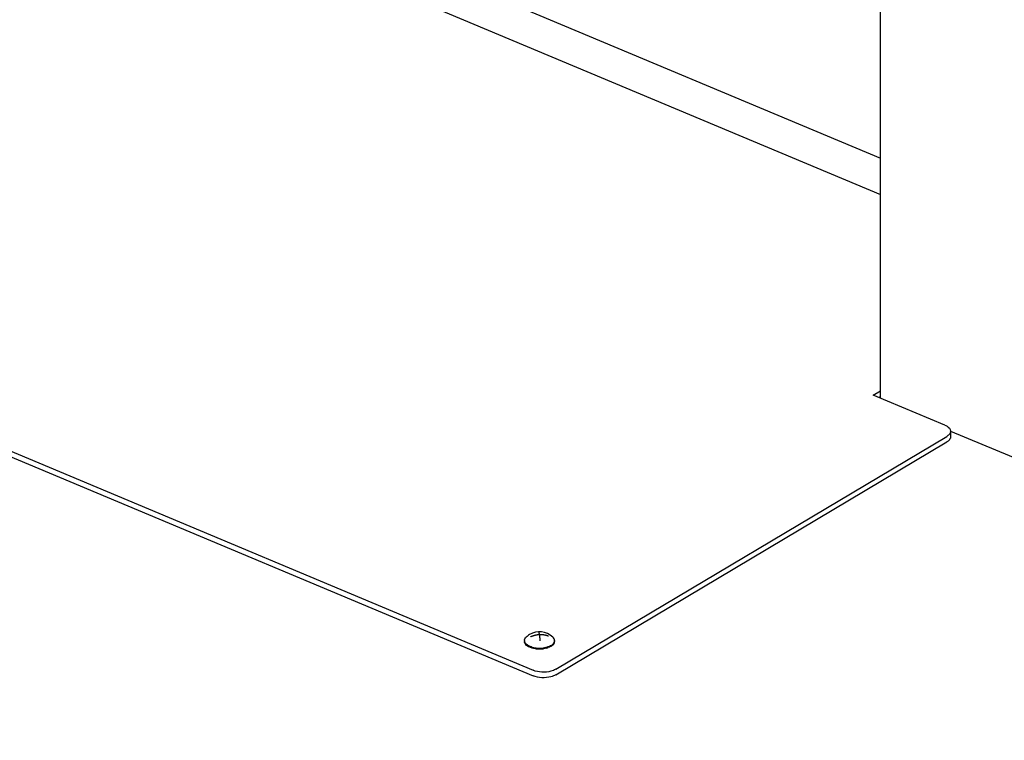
# Model space of a CAD drawing. Header units: millimetres. Extents: x 0 to 12585, y -1 to 8895.
# Tile 28 of 52: x 1371 to 1677, y 6952 to 7176. Entities that reach past the tile are written whole.
import ezdxf

# ---------------------------------------------------------------- set-up
doc = ezdxf.new("R2010")
doc.units = ezdxf.units.MM
doc.header["$LTSCALE"] = 693.825
for name, color, linetype in [('7_ALL_FEATURES', 7, 'CONTINUOUS'), ('ALL_AXIS', 7, 'CONTINUOUS'), ('ALL_COSM_SKETCH', 7, 'CONTINUOUS')]:
    doc.layers.add(name, color=color, linetype=linetype)

msp = doc.modelspace()

# ---------------------------------------------------------------- linework, layer by layer
at = {"layer": '7_ALL_FEATURES', "color": 3, "linetype": 'Continuous'}
for p, q in [((1638.1931, 7058.5402), (1638.1931, 7315.973)), ((1378.8765, 7241.8773), (1638.1931, 7133.0811)), ((1190.1434, 7114.8696), (1530.2672, 6972.1707)), ((1637.691, 7058.7401), (1638.1931, 7059.0393)), ((1637.895, 7058.8616), (1638.1931, 7058.7365)), ((1537.3113, 6972.4789), (1658.7982, 7044.8701))]:
    msp.add_line(p, q, dxfattribs=at)
at = {"layer": '7_ALL_FEATURES', "color": 7, "linetype": 'Continuous'}
for p, q in [((1376.5784, 7231.5832), (1638.1931, 7121.8227)), ((1190.1434, 7116.6016), (1530.2672, 6973.9028)), ((1635.9666, 7059.4446), (1638.1931, 7060.7713)), ((1658.1819, 7050.1242), (1635.9666, 7059.4446)), ((1659.968, 7048.2091), (1659.968, 7046.477)), ((1659.9988, 7048.2826), (2080.1491, 6872.0086)), ((1537.3113, 6974.2109), (1658.7982, 7046.6021))]:
    msp.add_line(p, q, dxfattribs=at)
msp.add_arc((1658.7111, 7048.208), 1.2568, 359.99245, 4.47978, dxfattribs=at)
for points, knots in [([(1658.1819, 7050.1242), (1658.4319, 7050.0193), (1659.1945, 7049.647), (1659.9174, 7048.9014), (1659.964, 7048.3062)], [0, 0, 0, 0, 0.3122935, 1, 1, 1, 1]), ([(1537.3113, 6974.2109), (1536.8418, 6973.9311), (1534.5817, 6973.1031), (1531.9672, 6973.1895), (1530.2672, 6973.9028)], [0, 0, 0, 0, 0.22866406, 1, 1, 1, 1])]:
    msp.add_open_spline(points, degree=3, knots=knots, dxfattribs=at)
for points in [[(1659.4647, 7047.1161), (1659.2689, 7046.9151), (1659.0392, 7046.7457), (1658.7982, 7046.6021)], [(1659.9678, 7048.2078), (1659.9678, 7047.8071), (1659.7442, 7047.4032), (1659.4647, 7047.1161)]]:
    msp.add_open_spline(points, degree=3, dxfattribs=at)
at = {"layer": '7_ALL_FEATURES', "color": 3, "linetype": 'Continuous'}
msp.add_open_spline([(1659.6039, 7045.5405), (1659.3842, 7045.2689), (1659.0983, 7045.0489), (1658.7982, 7044.8701)], degree=3, dxfattribs=at)
for points, knots in [([(1659.9125, 7046.1054), (1659.8826, 7046.006), (1659.7968, 7045.8063), (1659.6742, 7045.6274), (1659.6039, 7045.5405)], [0, 0, 0, 0, 0.48147086, 1, 1, 1, 1]), ([(1659.9678, 7046.4758), (1659.9678, 7046.4137), (1659.9584, 7046.2884), (1659.9306, 7046.1658), (1659.9125, 7046.1054)], [0, 0, 0, 0, 0.49596886, 1, 1, 1, 1]), ([(1537.3113, 6972.4789), (1536.8418, 6972.1991), (1534.5817, 6971.3711), (1531.9672, 6971.4575), (1530.2672, 6972.1707)], [0, 0, 0, 0, 0.22866406, 1, 1, 1, 1])]:
    msp.add_open_spline(points, degree=3, knots=knots, dxfattribs=at)
at = {"layer": 'ALL_AXIS', "color": 7, "linetype": 'Continuous'}
for p, q in [((1527.5485, 6983.1118), (1527.5485, 6982.862)), ((1536.9485, 6983.1118), (1536.9485, 6982.862))]:
    msp.add_line(p, q, dxfattribs=at)
for centre, radius, start, end in [((1532.2485, 6979.7443), 6.1, 47.397205, 120.789706), ((1528.7393, 6983.1126), 1.1908, 180.037319, 189.942168), ((1528.7699, 6983.1176), 1.2218, 189.926955, 191.656352), ((1532.2583, 6979.7313), 6.1161, 120.805384, 132.587171), ((1535.7519, 6983.1131), 1.1967, 348.23596, 359.939121), ((1531.8215, 6987.7309), 6.9265, 252.366186, 255.833335), ((1532.0337, 6988.576), 7.7978, 255.841304, 259.982152), ((1532.1905, 6989.4651), 8.7007, 259.983627, 265.001209), ((1532.2141, 6989.4277), 8.9143, 262.502885, 264.969417), ((1532.2441, 6990.0243), 9.2624, 264.972305, 268.759047), ((1532.2441, 6989.7745), 9.2624, 264.972305, 268.759047), ((1532.2486, 6990.1442), 9.3824, 268.7479, 272.502249), ((1532.2486, 6989.8944), 9.3824, 268.7479, 272.502249), ((1532.2798, 6989.6617), 8.8989, 272.437107, 279.756723), ((1532.2608, 6989.6561), 9.1438, 272.490931, 276.310386), ((1532.2995, 6989.2909), 8.7766, 276.321313, 277.990559), ((1532.74, 6987.2565), 6.6929, 284.526566, 289.22981)]:
    msp.add_arc(centre, radius, start, end, dxfattribs=at)
for points, knots in [([(1527.5486, 6983.1118), (1527.5485, 6983.3108), (1527.6664, 6983.7432), (1527.95, 6984.0786), (1528.1194, 6984.2343)], [0, 0, 0, 0, 0.46371587, 1, 1, 1, 1]), ([(1529.2274, 6981.0618), (1528.982, 6981.1648), (1528.5372, 6981.3931), (1527.861, 6981.9166), (1527.5485, 6982.5), (1527.5486, 6982.8621)], [0, 0, 0, 0, 0.31033064, 0.57771493, 1, 1, 1, 1]), ([(1529.7232, 6981.1299), (1529.4419, 6981.2195), (1528.5858, 6981.5491), (1527.7037, 6982.2386), (1527.5733, 6982.8708)], [0, 0, 0, 0, 0.3138967, 1, 1, 1, 1]), ([(1535.849, 6981.6013), (1535.9911, 6981.686), (1536.4524, 6981.9978), (1536.8428, 6982.4811), (1536.9234, 6982.8691)], [0, 0, 0, 0, 0.29458429, 1, 1, 1, 1]), ([(1535.849, 6981.3515), (1536.1581, 6981.5357), (1536.6856, 6981.9354), (1536.9485, 6982.5779), (1536.9485, 6982.862)], [0, 0, 0, 0, 0.55885028, 1, 1, 1, 1]), ([(1536.9485, 6983.1118), (1536.9485, 6983.3108), (1536.8307, 6983.7432), (1536.5471, 6984.0786), (1536.3777, 6984.2343)], [0, 0, 0, 0, 0.46371239, 1, 1, 1, 1]), ([(1531.051, 6980.5896), (1530.9347, 6980.6049), (1530.4865, 6980.6732), (1530.0435, 6980.7781), (1529.7232, 6980.8801)], [0, 0, 0, 0, 0.25869573, 1, 1, 1, 1]), ([(1534.9444, 6981.1868), (1534.854, 6981.1552), (1534.4752, 6981.0324), (1534.0858, 6980.9431), (1533.7878, 6980.8914)], [0, 0, 0, 0, 0.24037631, 1, 1, 1, 1]), ([(1535.849, 6981.6013), (1535.7817, 6981.5612), (1535.4914, 6981.3998), (1535.1838, 6981.2706), (1534.9444, 6981.1868)], [0, 0, 0, 0, 0.23596836, 1, 1, 1, 1]), ([(1535.849, 6981.3515), (1535.7817, 6981.3114), (1535.4914, 6981.15), (1535.1838, 6981.0208), (1534.9444, 6980.937)], [0, 0, 0, 0, 0.23596836, 1, 1, 1, 1])]:
    msp.add_open_spline(points, degree=3, knots=knots, dxfattribs=at)
for points in [[(1529.7232, 6980.8801), (1529.5555, 6980.9335), (1529.3898, 6980.9937), (1529.2274, 6981.0618)], [(1534.4188, 6980.7776), (1534.1231, 6980.7006), (1533.8221, 6980.6421), (1533.5195, 6980.5996)]]:
    msp.add_open_spline(points, degree=3, dxfattribs=at)
at = {"layer": 'ALL_COSM_SKETCH', "color": 7, "linetype": 'Continuous'}
for points, knots in [([(1532.2485, 6985.0271), (1532.2435, 6985.0543), (1532.2333, 6985.1087), (1532.2205, 6985.1765), (1532.2116, 6985.2245), (1532.2065, 6985.251), (1532.1985, 6985.2863), (1532.1892, 6985.329), (1532.1786, 6985.3772), (1532.172, 6985.4069), (1532.1667, 6985.4319), (1532.1615, 6985.4523), (1532.1523, 6985.4859), (1532.1418, 6985.5251), (1532.1327, 6985.5594), (1532.1275, 6985.5785), (1532.1235, 6985.5944), (1532.1197, 6985.6043), (1532.1146, 6985.6195), (1532.1056, 6985.6452), (1532.0953, 6985.6746), (1532.0863, 6985.7011), (1532.0812, 6985.7149), (1532.0763, 6985.724), (1532.07, 6985.7369), (1532.0625, 6985.7517), (1532.055, 6985.7669), (1532.0488, 6985.7789), (1532.0438, 6985.7899), (1532.0388, 6985.796), (1532.0301, 6985.8045), (1532.0177, 6985.8178), (1532.0077, 6985.8281), (1532.0028, 6985.8333)], [0, 0, 0, 0, 0.0625, 0.125, 0.15625, 0.171875, 0.1875, 0.25, 0.28125, 0.3125, 0.328125, 0.34375, 0.375, 0.4375, 0.46875, 0.484375, 0.5, 0.515625, 0.53125, 0.5625, 0.625, 0.65625, 0.671875, 0.6875, 0.71875, 0.75, 0.78125, 0.8125, 0.828125, 0.84375, 0.875, 0.9375, 1, 1, 1, 1]), ([(1529.4393, 6984.3058), (1529.492, 6984.3298), (1529.5973, 6984.3779), (1529.7294, 6984.4377), (1529.8211, 6984.48), (1529.8747, 6984.5035), (1529.9325, 6984.5243), (1530.0033, 6984.5512), (1530.0889, 6984.5831), (1530.1743, 6984.6153), (1530.2457, 6984.6416), (1530.3024, 6984.6637), (1530.3606, 6984.6819), (1530.4632, 6984.7118), (1530.5802, 6984.7467), (1530.6826, 6984.7773), (1530.7413, 6984.7943), (1530.7848, 6984.8085), (1530.83, 6984.8173), (1530.8896, 6984.831), (1530.9941, 6984.8541), (1531.1136, 6984.8806), (1531.218, 6984.9043), (1531.2779, 6984.9168), (1531.3385, 6984.9251), (1531.4141, 6984.937), (1531.5049, 6984.9505), (1531.5956, 6984.9644), (1531.6714, 6984.9754), (1531.7315, 6984.9854), (1531.7938, 6984.9912), (1531.9038, 6984.9994), (1532.0604, 6985.0122), (1532.1858, 6985.0221), (1532.2485, 6985.0271)], [0, 0, 0, 0, 0.0625, 0.125, 0.15625, 0.171875, 0.1875, 0.21875, 0.25, 0.28125, 0.3125, 0.328125, 0.34375, 0.375, 0.4375, 0.46875, 0.484375, 0.5, 0.515625, 0.53125, 0.5625, 0.625, 0.65625, 0.671875, 0.6875, 0.71875, 0.75, 0.78125, 0.8125, 0.828125, 0.84375, 0.875, 0.9375, 1, 1, 1, 1]), ([(1532.2485, 6985.0271), (1532.3068, 6985.0277), (1532.4233, 6985.029), (1532.5692, 6985.0302), (1532.6709, 6985.0318), (1532.7296, 6985.0316), (1532.7906, 6985.0272), (1532.8661, 6985.0232), (1532.957, 6985.0177), (1533.0478, 6985.0126), (1533.1234, 6985.0078), (1533.1841, 6985.0051), (1533.2441, 6984.9981), (1533.3486, 6984.984), (1533.4682, 6984.9686), (1533.5729, 6984.9552), (1533.6326, 6984.9471), (1533.6777, 6984.9424), (1533.7214, 6984.9323), (1533.7801, 6984.9207), (1533.8827, 6984.8996), (1533.9999, 6984.8755), (1534.1027, 6984.8551), (1534.161, 6984.8423), (1534.2178, 6984.8255), (1534.2893, 6984.8058), (1534.375, 6984.7815), (1534.4606, 6984.7576), (1534.532, 6984.7371), (1534.5892, 6984.7219), (1534.646, 6984.7021), (1534.7454, 6984.6653), (1534.8874, 6984.6138), (1535.001, 6984.5723), (1535.0578, 6984.5516)], [0, 0, 0, 0, 0.0625, 0.125, 0.15625, 0.171875, 0.1875, 0.21875, 0.25, 0.28125, 0.3125, 0.328125, 0.34375, 0.375, 0.4375, 0.46875, 0.484375, 0.5, 0.515625, 0.53125, 0.5625, 0.625, 0.65625, 0.671875, 0.6875, 0.71875, 0.75, 0.78125, 0.8125, 0.828125, 0.84375, 0.875, 0.9375, 1, 1, 1, 1]), ([(1532.4943, 6983.0241), (1532.4851, 6983.1202), (1532.4714, 6983.2645), (1532.4526, 6983.4562), (1532.44, 6983.5741), (1532.43, 6983.6689), (1532.4238, 6983.7278), (1532.4188, 6983.7758), (1532.4137, 6983.8205), (1532.4047, 6983.8973), (1532.3945, 6983.9855), (1532.3856, 6984.0629), (1532.3804, 6984.1066), (1532.3766, 6984.1407), (1532.3727, 6984.1701), (1532.3674, 6984.211), (1532.3583, 6984.2818), (1532.3478, 6984.3627), (1532.3387, 6984.4341), (1532.3335, 6984.4739), (1532.3282, 6984.5099), (1532.3216, 6984.5562), (1532.311, 6984.6297), (1532.3017, 6984.6935), (1532.2938, 6984.7494), (1532.2883, 6984.7837), (1532.2787, 6984.8421), (1532.265, 6984.9263), (1532.254, 6984.9935), (1532.2485, 6985.0271)], [0, 0, 0, 0, 0.125, 0.1875, 0.25, 0.28125, 0.3125, 0.328125, 0.34375, 0.375, 0.4375, 0.46875, 0.484375, 0.5, 0.515625, 0.53125, 0.5625, 0.625, 0.65625, 0.671875, 0.6875, 0.71875, 0.75, 0.8125, 0.828125, 0.84375, 0.875, 0.9375, 1, 1, 1, 1])]:
    msp.add_open_spline(points, degree=3, knots=knots, dxfattribs=at)

doc.saveas('drawing.dxf')
